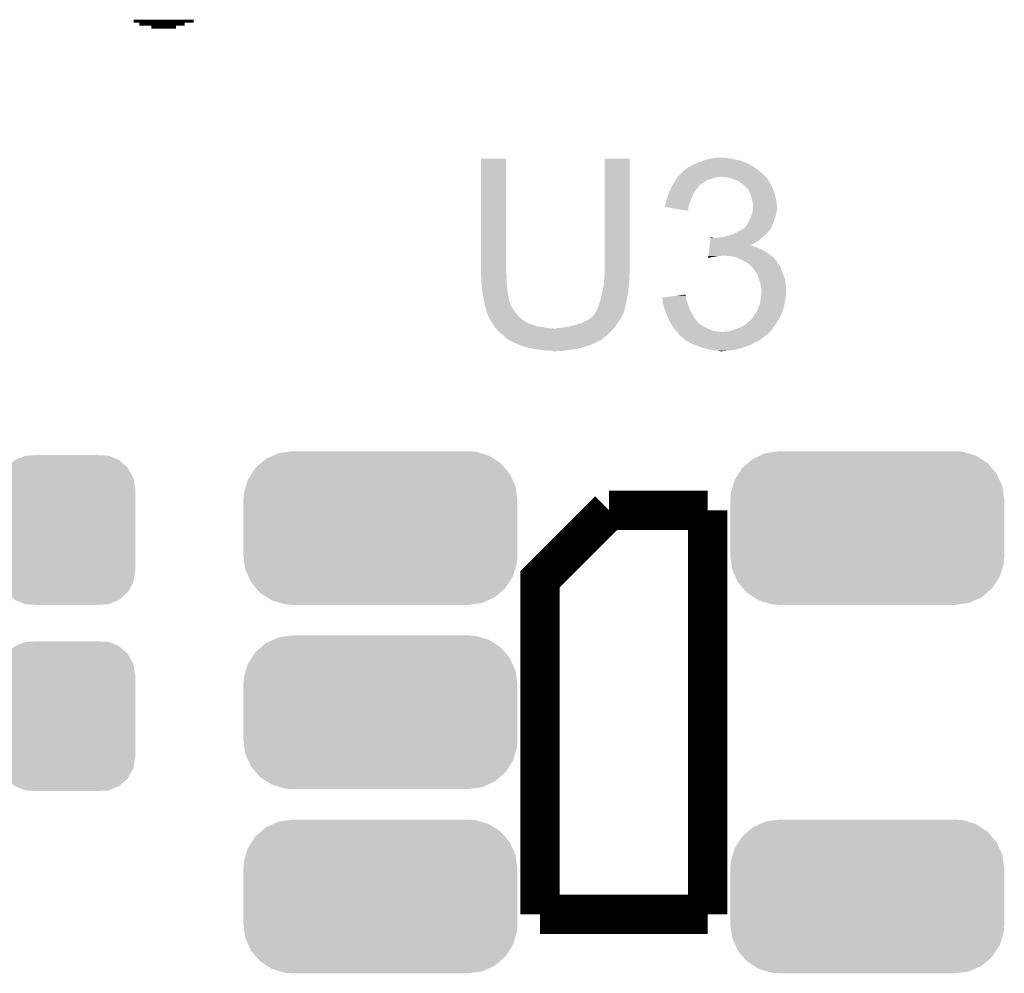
# Model space of a CAD drawing. Extents: x -1.3 to 24.2, y -3.9 to 39.2.
# Tile 8 of 31: x 8.3 to 13.4, y 6.2 to 11.1. Entities that reach past the tile are written whole.
import ezdxf

# ---------------------------------------------------------------- set-up
doc = ezdxf.new("R2010")
doc.units = 0
doc.layers.get('0').update_dxf_attribs({"linetype": 'CONTINUOUS'})
doc.layers.add('PIR_4_CLICK_V100_GTO', color=14, linetype='CONTINUOUS')
doc.layers.add('PIR_4_CLICK_V100_GTS', color=12, linetype='CONTINUOUS')

# ---------------------------------------------------------------- blocks, each defined once
blk = doc.blocks.new('CUSTOM_66')
for points in [[(-0.312264, 0.321732), (-0.26893, 0.360448), (0.312592, 0.321732), (0.268592, 0.360448)], [(-0.26893, 0.360448), (-0.267216, 0.361152), (0.268592, 0.360448), (0.26779, 0.361152)], [(-0.267216, 0.361152), (-0.213724, 0.383108), (0.26779, 0.361152), (0.21312, 0.383108)], [(-0.213724, 0.383108), (-0.20803, 0.383392), (0.21312, 0.383108), (0.212412, 0.383392)], [(-0.20803, 0.383392), (-0.154122, 0.38608), (0.212412, 0.383392), (0.154132, 0.38608)], [(-0.341452, 0.269636), (-0.313432, 0.320688), (0.341702, 0.269636), (0.313176, 0.320688)], [(-0.313432, 0.320688), (-0.312264, 0.321732), (0.313176, 0.320688), (0.312592, 0.321732)], [(-0.35179, 0.21082), (-0.342144, 0.268372), (0.35179, 0.21082), (0.34192, 0.268372)], [(-0.342144, 0.268372), (-0.341452, 0.269636), (0.34192, 0.268372), (0.341702, 0.269636)], [(-0.35179, 0.20955), (-0.35179, 0.21082), (0.35179, 0.20955), (0.35179, 0.21082)], [(-0.35179, -0.20955), (-0.35179, 0.20955), (0.35179, -0.20955), (0.35179, 0.20955)], [(-0.35179, -0.21082), (-0.35179, -0.20955), (0.35179, -0.21082), (0.35179, -0.20955)], [(-0.34192, -0.268358), (-0.35179, -0.21082), (0.342148, -0.268358), (0.35179, -0.21082)], [(-0.341702, -0.269636), (-0.34192, -0.268358), (0.341446, -0.269636), (0.342148, -0.268358)], [(-0.313184, -0.320676), (-0.341702, -0.269636), (0.31344, -0.320676), (0.341446, -0.269636)], [(-0.312594, -0.321732), (-0.313184, -0.320676), (0.312258, -0.321732), (0.31344, -0.320676)], [(-0.268602, -0.36044), (-0.312594, -0.321732), (0.26894, -0.36044), (0.312258, -0.321732)], [(-0.267792, -0.361154), (-0.268602, -0.36044), (0.2672, -0.361154), (0.26894, -0.36044)], [(-0.213136, -0.383104), (-0.267792, -0.361154), (0.213734, -0.383104), (0.2672, -0.361154)], [(-0.212414, -0.383394), (-0.213136, -0.383104), (0.207926, -0.383394), (0.213734, -0.383104)], [(-0.154122, -0.38608), (-0.212414, -0.383394), (0.154132, -0.38608), (0.207926, -0.383394)]]:
    blk.add_solid(points)
blk = doc.blocks.new('CUSTOM_67')
for points in [[(-0.616066, 0.33428), (-0.590146, 0.356616), (0.61995, 0.33428), (0.585486, 0.356616)], [(-0.590146, 0.356616), (-0.553992, 0.373056), (0.585486, 0.356616), (0.560116, 0.373056)], [(-0.553992, 0.373056), (-0.52524, 0.38613), (0.560116, 0.373056), (0.516388, 0.38613)], [(-0.52524, 0.38613), (-0.47393, 0.39348), (0.516388, 0.38613), (0.491802, 0.39348)], [(-0.47393, 0.39348), (-0.45466, 0.39624), (0.491802, 0.39348), (0.45466, 0.39624)], [(-0.663476, 0.280266), (-0.64416, 0.31007), (0.666496, 0.280266), (0.640814, 0.31007)], [(-0.64416, 0.31007), (-0.616066, 0.33428), (0.640814, 0.31007), (0.61995, 0.33428)], [(-0.682936, 0.250236), (-0.663476, 0.280266), (0.680152, 0.250236), (0.666496, 0.280266)], [(-0.70336, 0.181922), (-0.693364, 0.21536), (0.7008, 0.181922), (0.69601, 0.21536)], [(-0.693364, 0.21536), (-0.682936, 0.250236), (0.69601, 0.21536), (0.680152, 0.250236)], [(-0.70612, 0.14478), (-0.70336, 0.181922), (0.70612, 0.14478), (0.7008, 0.181922)], [(-0.70612, -0.14478), (-0.70612, 0.14478), (0.70612, -0.14478), (0.70612, 0.14478)], [(-0.700798, -0.181922), (-0.70612, -0.14478), (0.70336, -0.181922), (0.70612, -0.14478)], [(-0.69601, -0.21536), (-0.700798, -0.181922), (0.693362, -0.21536), (0.70336, -0.181922)], [(-0.68015, -0.250236), (-0.69601, -0.21536), (0.682936, -0.250236), (0.693362, -0.21536)], [(-0.666496, -0.280266), (-0.68015, -0.250236), (0.663474, -0.280266), (0.682936, -0.250236)], [(-0.640812, -0.31007), (-0.666496, -0.280266), (0.64416, -0.31007), (0.663474, -0.280266)], [(-0.61995, -0.33428), (-0.640812, -0.31007), (0.616064, -0.33428), (0.64416, -0.31007)], [(-0.585484, -0.356616), (-0.61995, -0.33428), (0.590146, -0.356616), (0.616064, -0.33428)], [(-0.560116, -0.373056), (-0.585484, -0.356616), (0.55399, -0.373056), (0.590146, -0.356616)], [(-0.516386, -0.38613), (-0.560116, -0.373056), (0.52524, -0.38613), (0.55399, -0.373056)], [(-0.491802, -0.39348), (-0.516386, -0.38613), (0.473928, -0.39348), (0.52524, -0.38613)], [(-0.45466, -0.39624), (-0.491802, -0.39348), (0.45466, -0.39624), (0.473928, -0.39348)]]:
    blk.add_solid(points)

msp = doc.modelspace()

# ---------------------------------------------------------------- linework, layer by layer
at = {"layer": 'PIR_4_CLICK_V100_GTO'}
for points, const_width in [([(8.9027, 11.08202), (9.21258, 11.08202)], 0.01524), ([(8.93318, 11.06678), (9.16686, 11.06678)], 0.01524), ([(8.99414, 11.05154), (9.12114, 11.05154)], 0.01524), ([(10.9982, 6.477), (10.9982, 8.2042), (11.3538, 8.5598)], 0.2032), ([(11.3538, 8.5598), (11.8618, 8.5598)], 0.2032), ([(11.8618, 6.477), (11.8618, 8.5598)], 0.2032), ([(10.9982, 6.477), (11.8618, 6.477)], 0.2032)]:
    msp.add_lwpolyline(points, dxfattribs=dict(at, const_width=const_width))
for points in [[(10.6934, 9.789158), (10.693422, 10.373336), (10.82294, 9.789158), (10.82294, 10.373336)], [(10.693422, 10.373336), (10.693424, 10.37336), (10.82294, 10.373336), (10.693424, 10.37336)], [(11.33094, 9.80948), (11.330962, 10.373336), (11.46048, 9.80948), (11.46048, 10.373336)], [(11.330962, 10.373336), (11.330964, 10.37336), (11.46048, 10.373336), (11.330964, 10.37336)], [(11.793218, 10.34542), (11.82116, 10.35558), (12.07388, 10.34542), (12.048484, 10.35558)], [(11.82116, 10.35558), (11.840966, 10.363198), (12.048484, 10.35558), (12.029442, 10.363198)], [(11.840966, 10.363198), (11.854182, 10.36828), (12.029442, 10.363198), (12.00404, 10.36828)], [(11.854182, 10.36828), (11.87958, 10.37336), (12.00404, 10.36828), (11.981178, 10.37336)], [(11.87958, 10.37336), (11.89228, 10.3759), (11.981178, 10.37336), (11.9634, 10.3759)], [(11.89228, 10.3759), (11.912602, 10.37844), (11.9634, 10.3759), (11.94562, 10.37844)], [(11.717022, 10.289542), (11.73226, 10.30478), (12.15136, 10.289542), (12.13358, 10.30478)], [(11.73226, 10.30478), (11.742424, 10.314942), (12.13358, 10.30478), (12.121386, 10.314942)], [(11.742424, 10.314942), (11.747494, 10.31748), (12.121386, 10.314942), (12.11834, 10.31748)], [(11.747494, 10.31748), (11.747498, 10.317482), (12.11834, 10.31748), (12.118338, 10.317482)], [(11.747498, 10.317482), (11.75258, 10.32256), (12.118338, 10.317482), (12.11072, 10.32256)], [(11.75258, 10.32256), (11.760202, 10.32764), (12.11072, 10.32256), (12.1031, 10.32764)], [(11.760202, 10.32764), (11.780514, 10.337798), (12.1031, 10.32764), (12.090402, 10.337798)], [(11.780514, 10.337798), (11.780518, 10.3378), (12.090402, 10.337798), (12.090398, 10.3378)], [(11.780518, 10.3378), (11.78475, 10.34034), (12.090398, 10.3378), (12.082784, 10.34034)], [(11.78475, 10.34034), (11.788978, 10.342876), (12.082784, 10.34034), (12.080238, 10.342876)], [(11.788978, 10.342876), (11.793218, 10.34542), (12.080238, 10.342876), (12.07388, 10.34542)], [(11.688654, 10.2489), (11.691618, 10.25398), (11.83894, 10.2489), (11.84605, 10.25398)], [(11.691618, 10.25398), (11.696696, 10.261598), (11.84605, 10.25398), (11.856716, 10.261598)], [(11.696696, 10.261598), (11.700084, 10.26668), (11.856716, 10.261598), (11.877038, 10.26668)], [(11.700084, 10.26668), (11.705164, 10.274298), (11.877038, 10.26668), (11.894818, 10.274298)], [(11.705164, 10.274298), (11.706858, 10.27684), (11.894818, 10.274298), (11.9126, 10.27684)], [(11.706858, 10.27684), (11.708552, 10.27938), (11.9126, 10.27684), (11.925298, 10.27938)], [(11.708552, 10.27938), (11.711942, 10.284462), (12.161522, 10.27938), (12.15644, 10.284462)], [(11.711942, 10.284462), (11.717022, 10.289542), (12.15644, 10.284462), (12.15136, 10.289542)], [(11.960858, 10.27684), (11.935462, 10.27938), (12.164062, 10.27684), (12.161522, 10.27938)], [(11.983718, 10.27176), (11.960858, 10.27684), (12.169142, 10.27176), (12.164062, 10.27684)], [(11.983724, 10.271758), (11.983718, 10.27176), (12.169142, 10.271758), (12.169142, 10.27176)], [(12.00404, 10.26414), (11.983724, 10.271758), (12.173376, 10.26414), (12.169142, 10.271758)], [(12.01928, 10.25906), (12.00404, 10.26414), (12.176198, 10.25906), (12.173376, 10.26414)], [(12.031978, 10.248902), (12.01928, 10.25906), (12.181842, 10.248902), (12.176198, 10.25906)], [(11.66114, 10.193018), (11.665372, 10.203178), (11.788864, 10.193018), (11.79322, 10.203178)], [(11.665372, 10.203178), (11.670662, 10.215878), (11.79322, 10.203178), (11.803378, 10.215878)], [(11.670662, 10.215878), (11.67384, 10.223502), (11.803378, 10.215878), (11.811002, 10.223502)], [(11.67384, 10.223502), (11.675318, 10.226038), (11.811002, 10.223502), (11.813538, 10.226038)], [(11.675318, 10.226038), (11.67976, 10.233654), (11.813538, 10.226038), (11.818616, 10.233654)], [(11.67976, 10.233654), (11.681238, 10.236188), (11.818616, 10.233654), (11.81862, 10.236188)], [(11.681238, 10.236188), (11.688654, 10.2489), (11.81862, 10.236188), (11.83894, 10.2489)], [(12.03198, 10.2489), (12.031978, 10.248902), (12.181844, 10.2489), (12.181842, 10.248902)], [(12.035372, 10.246356), (12.03198, 10.2489), (12.18438, 10.246356), (12.181844, 10.2489)], [(12.04214, 10.24128), (12.035372, 10.246356), (12.186074, 10.24128), (12.18438, 10.246356)], [(12.045954, 10.238738), (12.04214, 10.24128), (12.18692, 10.238738), (12.186074, 10.24128)], [(12.04976, 10.2362), (12.045954, 10.238738), (12.188444, 10.2362), (12.18692, 10.238738)], [(12.059916, 10.226042), (12.04976, 10.2362), (12.19454, 10.226042), (12.188444, 10.2362)], [(12.067538, 10.218418), (12.059916, 10.226042), (12.197082, 10.218418), (12.19454, 10.226042)], [(12.071892, 10.210802), (12.067538, 10.218418), (12.19962, 10.210802), (12.197082, 10.218418)], [(12.0777, 10.200642), (12.071892, 10.210802), (12.203974, 10.200642), (12.19962, 10.210802)], [(12.080968, 10.193018), (12.0777, 10.200642), (12.20724, 10.193018), (12.203974, 10.200642)], [(11.645898, 10.14476), (11.650346, 10.16254), (11.768974, 10.14476), (11.77544, 10.16254)], [(11.650346, 10.16254), (11.650982, 10.16508), (11.77544, 10.16254), (11.776568, 10.16508)], [(11.650982, 10.16508), (11.65837, 10.1854), (11.776568, 10.16508), (11.7856, 10.1854)], [(11.65837, 10.1854), (11.66114, 10.193018), (11.7856, 10.1854), (11.788864, 10.193018)], [(12.08532, 10.182862), (12.080968, 10.193018), (12.20978, 10.182862), (12.20724, 10.193018)], [(12.088224, 10.1727), (12.08532, 10.182862), (12.21232, 10.1727), (12.20978, 10.182862)], [(12.0904, 10.165082), (12.088224, 10.1727), (12.213844, 10.165082), (12.21232, 10.1727)], [(12.09294, 10.14984), (12.0904, 10.165082), (12.216892, 10.14984), (12.213844, 10.165082)], [(11.64082, 10.12446), (11.640822, 10.126984), (11.763582, 10.12446), (11.764004, 10.126984)], [(11.760176, 10.104124), (11.64082, 10.12446), (11.760176, 10.104124), (11.763582, 10.12446)], [(11.640822, 10.126984), (11.64336, 10.132064), (11.764004, 10.126984), (11.764854, 10.132064)], [(11.64336, 10.134598), (11.643362, 10.137142), (11.76528, 10.134598), (11.766204, 10.137142)], [(11.64336, 10.132064), (11.64336, 10.134598), (11.764854, 10.132064), (11.76528, 10.134598)], [(11.643362, 10.137142), (11.645898, 10.14476), (11.766204, 10.137142), (11.768974, 10.14476)], [(12.09345, 10.1473), (12.09294, 10.14984), (12.2174, 10.1473), (12.216892, 10.14984)], [(12.09294, 10.0965), (12.093786, 10.10158), (12.216552, 10.0965), (12.2174, 10.10158)], [(12.09548, 10.137142), (12.09345, 10.1473), (12.21853, 10.137142), (12.2174, 10.1473)], [(12.093786, 10.10158), (12.095478, 10.111738), (12.2174, 10.10158), (12.21994, 10.111738)], [(12.095478, 10.111738), (12.09548, 10.111742), (12.21994, 10.111738), (12.21994, 10.111742)], [(12.09548, 10.124438), (12.09548, 10.137142), (12.21994, 10.124438), (12.21853, 10.137142)], [(12.09548, 10.111742), (12.09548, 10.124438), (12.21994, 10.111742), (12.21994, 10.124438)], [(12.065002, 10.033002), (12.082778, 10.06856), (12.196444, 10.033002), (12.20978, 10.06856)], [(12.082778, 10.06856), (12.08532, 10.073642), (12.20978, 10.06856), (12.211232, 10.073642)], [(12.08532, 10.073642), (12.089552, 10.086338), (12.211232, 10.073642), (12.21486, 10.086338)], [(12.089552, 10.086338), (12.09294, 10.0965), (12.21486, 10.086338), (12.216552, 10.0965)], [(12.00912, 9.99236), (12.024358, 9.999978), (12.171042, 9.99236), (12.17676, 9.999978)], [(12.024358, 9.999978), (12.034524, 10.00506), (12.17676, 9.999978), (12.181838, 10.00506)], [(12.034524, 10.00506), (12.037066, 10.005064), (12.181838, 10.00506), (12.18184, 10.005064)], [(12.037066, 10.005064), (12.040872, 10.007602), (12.18184, 10.005064), (12.184378, 10.007602)], [(12.040872, 10.007602), (12.044682, 10.010142), (12.184378, 10.007602), (12.185648, 10.010142)], [(12.044682, 10.010142), (12.054842, 10.020302), (12.185648, 10.010142), (12.190728, 10.020302)], [(12.054842, 10.020302), (12.060936, 10.02792), (12.190728, 10.020302), (12.19454, 10.02792)], [(12.060936, 10.02792), (12.065002, 10.033002), (12.19454, 10.02792), (12.196444, 10.033002)], [(11.87373, 9.93902), (11.875244, 9.95172), (12.108178, 9.93902), (12.125962, 9.95172)], [(11.875244, 9.95172), (11.876758, 9.96442), (12.125962, 9.95172), (12.140776, 9.96442)], [(11.876758, 9.96442), (11.87706, 9.966958), (11.889744, 9.96442), (11.884664, 9.966958)], [(11.87706, 9.966958), (11.877062, 9.96696), (11.884664, 9.966958), (11.877062, 9.96696)], [(11.90752, 9.96442), (11.9253, 9.96696), (12.140776, 9.96442), (12.14374, 9.96696)], [(11.9253, 9.96696), (11.94308, 9.9695), (12.14374, 9.96696), (12.146788, 9.9695)], [(11.94308, 9.9695), (11.963398, 9.97458), (12.146788, 9.9695), (12.152884, 9.97458)], [(11.963398, 9.97458), (11.978638, 9.97966), (12.152884, 9.97458), (12.15898, 9.97966)], [(11.978638, 9.97966), (11.986258, 9.9822), (12.15898, 9.97966), (12.161518, 9.9822)], [(11.986258, 9.9822), (12.003404, 9.98982), (12.161518, 9.9822), (12.169138, 9.98982)], [(12.003404, 9.98982), (12.00912, 9.99236), (12.169138, 9.98982), (12.171042, 9.99236)], [(11.86858, 9.89584), (11.870094, 9.90854), (12.15644, 9.89584), (12.133582, 9.90854)], [(11.870094, 9.90854), (11.871002, 9.91616), (12.133582, 9.90854), (12.11326, 9.91616)], [(11.871002, 9.91616), (11.871608, 9.92124), (12.11326, 9.91616), (12.098022, 9.92124)], [(11.871608, 9.92124), (11.872214, 9.926318), (12.098022, 9.92124), (12.087864, 9.926318)], [(11.872214, 9.92632), (11.87373, 9.93902), (12.08288, 9.92632), (12.108178, 9.93902)], [(11.872214, 9.926318), (11.872214, 9.92632), (12.087864, 9.926318), (12.08288, 9.92632)], [(11.864344, 9.860314), (11.864944, 9.86536), (11.864344, 9.860314), (11.882118, 9.86536)], [(11.864944, 9.86536), (11.865248, 9.8679), (11.882118, 9.86536), (11.8999, 9.8679)], [(11.865248, 9.8679), (11.86555, 9.87044), (11.8999, 9.8679), (11.912598, 9.87044)], [(11.86555, 9.87044), (11.865854, 9.87298), (11.925298, 9.87044), (11.935458, 9.87298)], [(11.865854, 9.87298), (11.867066, 9.88314), (12.189824, 9.87298), (12.17676, 9.88314)], [(11.867066, 9.88314), (11.86858, 9.89584), (12.17676, 9.88314), (12.15644, 9.89584)], [(11.97864, 9.87044), (11.948162, 9.87298), (12.19309, 9.87044), (12.189824, 9.87298)], [(12.004038, 9.86536), (11.97864, 9.87044), (12.19962, 9.86536), (12.19309, 9.87044)], [(12.02944, 9.8552), (12.004038, 9.86536), (12.20865, 9.8552), (12.19962, 9.86536)], [(12.047222, 9.84504), (12.02944, 9.8552), (12.21768, 9.84504), (12.20865, 9.8552)], [(11.33094, 9.786618), (11.33094, 9.80948), (11.46048, 9.786618), (11.46048, 9.80948)], [(12.05231, 9.842496), (12.047222, 9.84504), (12.21994, 9.842496), (12.21768, 9.84504)], [(12.057394, 9.839954), (12.05231, 9.842496), (12.219944, 9.839954), (12.21994, 9.842496)], [(12.062458, 9.837422), (12.057394, 9.839954), (12.221634, 9.837422), (12.219944, 9.839954)], [(12.07516, 9.82726), (12.062458, 9.837422), (12.228408, 9.82726), (12.221634, 9.837422)], [(12.08278, 9.82218), (12.07516, 9.82726), (12.231796, 9.82218), (12.228408, 9.82726)], [(12.085322, 9.81964), (12.08278, 9.82218), (12.233488, 9.81964), (12.231796, 9.82218)], [(12.087544, 9.817102), (12.085322, 9.81964), (12.23518, 9.817102), (12.233488, 9.81964)], [(12.1031, 9.799322), (12.087544, 9.817102), (12.2428, 9.799322), (12.23518, 9.817102)], [(12.103102, 9.79932), (12.1031, 9.799322), (12.2428, 9.79932), (12.2428, 9.799322)], [(12.118338, 9.776464), (12.103102, 9.79932), (12.25042, 9.776464), (12.2428, 9.79932)], [(10.6934, 9.781538), (10.6934, 9.789158), (10.824846, 9.781538), (10.82294, 9.789158)], [(10.693632, 9.778998), (10.6934, 9.781538), (10.82548, 9.778998), (10.824846, 9.781538)], [(10.69594, 9.7536), (10.693632, 9.778998), (10.82548, 9.7536), (10.82548, 9.778998)], [(10.69594, 9.73836), (10.69594, 9.7536), (10.82548, 9.73836), (10.82548, 9.7536)], [(11.32789, 9.740898), (11.3284, 9.74598), (11.45794, 9.740898), (11.45794, 9.74598)], [(11.3284, 9.74598), (11.330728, 9.773918), (11.45794, 9.74598), (11.45794, 9.773918)], [(11.330728, 9.773918), (11.33094, 9.776458), (11.45794, 9.773918), (11.458448, 9.776458)], [(11.33094, 9.776458), (11.33094, 9.786618), (11.458448, 9.776458), (11.46048, 9.786618)], [(12.11834, 9.77646), (12.118338, 9.776464), (12.25042, 9.77646), (12.25042, 9.776464)], [(12.126808, 9.751058), (12.11834, 9.77646), (12.26058, 9.751058), (12.25042, 9.77646)], [(12.133578, 9.730742), (12.126808, 9.751058), (12.263966, 9.730742), (12.26058, 9.751058)], [(10.69594, 9.728202), (10.69594, 9.73836), (10.826328, 9.728202), (10.82548, 9.73836)], [(10.698198, 9.70788), (10.69594, 9.728202), (10.82802, 9.70788), (10.826328, 9.728202)], [(10.69848, 9.70534), (10.698198, 9.70788), (10.828444, 9.70534), (10.82802, 9.70788)], [(10.70356, 9.664702), (10.69848, 9.70534), (10.835218, 9.664702), (10.828444, 9.70534)], [(11.319086, 9.687558), (11.32078, 9.69518), (11.45286, 9.687558), (11.453368, 9.69518)], [(11.32078, 9.69518), (11.32586, 9.720578), (11.453368, 9.69518), (11.45506, 9.720578)], [(11.32586, 9.720578), (11.326368, 9.725662), (11.45506, 9.720578), (11.4554, 9.725662)], [(11.326368, 9.725662), (11.32789, 9.740898), (11.4554, 9.725662), (11.45794, 9.740898)], [(12.135032, 9.720578), (12.133578, 9.730742), (12.26566, 9.720578), (12.263966, 9.730742)], [(12.13612, 9.71296), (12.135032, 9.720578), (12.26566, 9.71296), (12.26566, 9.720578)], [(12.13866, 9.697722), (12.13612, 9.71296), (12.26566, 9.697722), (12.26566, 9.71296)], [(12.13866, 9.682478), (12.13866, 9.697722), (12.26566, 9.682478), (12.26566, 9.697722)], [(10.70864, 9.646922), (10.70356, 9.664702), (10.83818, 9.646922), (10.835218, 9.664702)], [(10.708642, 9.64692), (10.70864, 9.646922), (10.83818, 9.64692), (10.83818, 9.646922)], [(10.710456, 9.634218), (10.708642, 9.64692), (10.840722, 9.634218), (10.83818, 9.64692)], [(11.30554, 9.63168), (11.309894, 9.64692), (11.442192, 9.63168), (11.44524, 9.64692)], [(11.309894, 9.64692), (11.31062, 9.649458), (11.44524, 9.64692), (11.445714, 9.649458)], [(11.31062, 9.649458), (11.319086, 9.687558), (11.445714, 9.649458), (11.45286, 9.687558)], [(11.628122, 9.657056), (11.668092, 9.662158), (11.751742, 9.657056), (11.750042, 9.662158)], [(11.628404, 9.654536), (11.628122, 9.657056), (11.75258, 9.654536), (11.751742, 9.657056)], [(11.62925, 9.646918), (11.628404, 9.654536), (11.75258, 9.646918), (11.75258, 9.654536)], [(11.630378, 9.636762), (11.62925, 9.646918), (11.75512, 9.636762), (11.75258, 9.646918)], [(11.668092, 9.662158), (11.707874, 9.667236), (11.750042, 9.662158), (11.75004, 9.667236)], [(11.707874, 9.667236), (11.727756, 9.669774), (11.75004, 9.667236), (11.747506, 9.669774)], [(11.727756, 9.669774), (11.7475, 9.672294), (11.747506, 9.669774), (11.7475, 9.672294)], [(12.1315, 9.6266), (12.13612, 9.651998), (12.25804, 9.6266), (12.263118, 9.651998)], [(12.13612, 9.651998), (12.137178, 9.664698), (12.263118, 9.651998), (12.26566, 9.664698)], [(12.137178, 9.664698), (12.13866, 9.682478), (12.26566, 9.664698), (12.26566, 9.682478)], [(10.71118, 9.62914), (10.710456, 9.634218), (10.842754, 9.62914), (10.840722, 9.634218)], [(10.712452, 9.621516), (10.71118, 9.62914), (10.8458, 9.621516), (10.842754, 9.62914)], [(10.712876, 9.618974), (10.712452, 9.621516), (10.845804, 9.618974), (10.8458, 9.621516)], [(10.71372, 9.613902), (10.712876, 9.618974), (10.849186, 9.613902), (10.845804, 9.618974)], [(10.714738, 9.611358), (10.71372, 9.613902), (10.85088, 9.611358), (10.849186, 9.613902)], [(10.718798, 9.601202), (10.714738, 9.611358), (10.85596, 9.601202), (10.85088, 9.611358)], [(10.72134, 9.588502), (10.718798, 9.601202), (10.86612, 9.588502), (10.85596, 9.601202)], [(11.2903, 9.591038), (11.297412, 9.60882), (11.432536, 9.591038), (11.43762, 9.60882)], [(11.297412, 9.60882), (11.30046, 9.616438), (11.43762, 9.60882), (11.439142, 9.616438)], [(11.30046, 9.616438), (11.30554, 9.63168), (11.439142, 9.616438), (11.442192, 9.63168)], [(11.63066, 9.634222), (11.630378, 9.636762), (11.755968, 9.634222), (11.75512, 9.636762)], [(11.635176, 9.6139), (11.63066, 9.634222), (11.76274, 9.6139), (11.755968, 9.634222)], [(11.63574, 9.611362), (11.635176, 9.6139), (11.763756, 9.611362), (11.76274, 9.6139)], [(11.643362, 9.588498), (11.63574, 9.611362), (11.7729, 9.588498), (11.763756, 9.611362)], [(12.11072, 9.578342), (12.12088, 9.59866), (12.246066, 9.578342), (12.251872, 9.59866)], [(12.12088, 9.59866), (12.125958, 9.611358), (12.251872, 9.59866), (12.2555, 9.611358)], [(12.125958, 9.611358), (12.13104, 9.624062), (12.2555, 9.611358), (12.257616, 9.624062)], [(12.13104, 9.624062), (12.1315, 9.6266), (12.257616, 9.624062), (12.25804, 9.6266)], [(10.721342, 9.5885), (10.72134, 9.588502), (10.86612, 9.5885), (10.86612, 9.588502)], [(10.72642, 9.573262), (10.721342, 9.5885), (10.87628, 9.573262), (10.86612, 9.5885)], [(10.726422, 9.57326), (10.72642, 9.573262), (10.87628, 9.57326), (10.87628, 9.573262)], [(10.728958, 9.568184), (10.726422, 9.57326), (10.88051, 9.568184), (10.87628, 9.57326)], [(10.72896, 9.563102), (10.728958, 9.568184), (10.884744, 9.563102), (10.88051, 9.568184)], [(10.731926, 9.558018), (10.72896, 9.563102), (10.88898, 9.558018), (10.884744, 9.563102)], [(10.740814, 9.54278), (10.731926, 9.558018), (10.906762, 9.54278), (10.88898, 9.558018)], [(10.74674, 9.53262), (10.740814, 9.54278), (10.923018, 9.53262), (10.906762, 9.54278)], [(11.242042, 9.540242), (11.249662, 9.545322), (11.408408, 9.540242), (11.412218, 9.545322)], [(11.249662, 9.545322), (11.25728, 9.5504), (11.412218, 9.545322), (11.414756, 9.5504)], [(11.25728, 9.5504), (11.26998, 9.56056), (11.414756, 9.5504), (11.419838, 9.56056)], [(11.26998, 9.56056), (11.272522, 9.563104), (11.419838, 9.56056), (11.42111, 9.563104)], [(11.272522, 9.563104), (11.275062, 9.568178), (11.42111, 9.563104), (11.423648, 9.568178)], [(11.275062, 9.568178), (11.277596, 9.570716), (11.423648, 9.568178), (11.424918, 9.570716)], [(11.277596, 9.570716), (11.280138, 9.57326), (11.424918, 9.570716), (11.427456, 9.57326)], [(11.280138, 9.57326), (11.280142, 9.573264), (11.427456, 9.57326), (11.427456, 9.573264)], [(11.280142, 9.573264), (11.285222, 9.583422), (11.427456, 9.573264), (11.43036, 9.583422)], [(11.285222, 9.583422), (11.2903, 9.591038), (11.43036, 9.583422), (11.432536, 9.591038)], [(11.64844, 9.573262), (11.643362, 9.588498), (11.781366, 9.573262), (11.7729, 9.588498)], [(11.651958, 9.56564), (11.64844, 9.573262), (11.7856, 9.56564), (11.781366, 9.573262)], [(11.662508, 9.54278), (11.651958, 9.56564), (11.80084, 9.54278), (11.7856, 9.56564)], [(11.66368, 9.54024), (11.662508, 9.54278), (11.802748, 9.54024), (11.80084, 9.54278)], [(12.08024, 9.5377), (12.085322, 9.542782), (12.224382, 9.5377), (12.22756, 9.542782)], [(12.085322, 9.542782), (12.090402, 9.547862), (12.22756, 9.542782), (12.2301, 9.547862)], [(12.090402, 9.547862), (12.096494, 9.55802), (12.2301, 9.547862), (12.23518, 9.55802)], [(12.096494, 9.55802), (12.098018, 9.56056), (12.23518, 9.55802), (12.23663, 9.56056)], [(12.098018, 9.56056), (12.108902, 9.575798), (12.23663, 9.56056), (12.24534, 9.575798)], [(12.108902, 9.575798), (12.11072, 9.578342), (12.24534, 9.575798), (12.246066, 9.578342)], [(10.748358, 9.53008), (10.74674, 9.53262), (10.927082, 9.53008), (10.923018, 9.53262)], [(10.748362, 9.530074), (10.748358, 9.53008), (10.929626, 9.530074), (10.927082, 9.53008)], [(10.75159, 9.525), (10.748362, 9.530074), (10.934704, 9.525), (10.929626, 9.530074)], [(10.754824, 9.519918), (10.75159, 9.525), (10.9474, 9.519918), (10.934704, 9.525)], [(10.758056, 9.51484), (10.754824, 9.519918), (10.96518, 9.51484), (10.9474, 9.519918)], [(10.762906, 9.50722), (10.758056, 9.51484), (10.985502, 9.50722), (10.96518, 9.51484)], [(10.76452, 9.504682), (10.762906, 9.50722), (11.010882, 9.504682), (10.985502, 9.50722)], [(10.764522, 9.50468), (10.76452, 9.504682), (11.0109, 9.50468), (11.010882, 9.504682)], [(10.769038, 9.4996), (10.764522, 9.50468), (11.0363, 9.4996), (11.0109, 9.50468)], [(10.771296, 9.49706), (10.769038, 9.4996), (11.066778, 9.49706), (11.0363, 9.4996)], [(10.78484, 9.48182), (10.771296, 9.49706), (11.363676, 9.48182), (11.377224, 9.49706)], [(11.066778, 9.49706), (11.082022, 9.497062), (11.377224, 9.49706), (11.377226, 9.497062)], [(11.082022, 9.497062), (11.089644, 9.4996), (11.377226, 9.497062), (11.379482, 9.4996)], [(11.102342, 9.4996), (11.11503, 9.502138), (11.379482, 9.4996), (11.381738, 9.502138)], [(11.11503, 9.502138), (11.11504, 9.50214), (11.381738, 9.502138), (11.381738, 9.50214)], [(11.11504, 9.50214), (11.14552, 9.50722), (11.381738, 9.50214), (11.385126, 9.50722)], [(11.14552, 9.50722), (11.178538, 9.51484), (11.385126, 9.50722), (11.390206, 9.51484)], [(11.178538, 9.51484), (11.21156, 9.525), (11.390206, 9.51484), (11.39698, 9.525)], [(11.21156, 9.525), (11.242042, 9.540242), (11.39698, 9.525), (11.408408, 9.540242)], [(11.6713, 9.525002), (11.66368, 9.54024), (11.814184, 9.525002), (11.802748, 9.54024)], [(11.672996, 9.52246), (11.6713, 9.525002), (11.81609, 9.52246), (11.814184, 9.525002)], [(11.672998, 9.522456), (11.672996, 9.52246), (11.818626, 9.522456), (11.81609, 9.52246)], [(11.676382, 9.51738), (11.672998, 9.522456), (11.82624, 9.51738), (11.818626, 9.522456)], [(11.681462, 9.50976), (11.676382, 9.51738), (11.836402, 9.50976), (11.82624, 9.51738)], [(11.689078, 9.497062), (11.681462, 9.50976), (11.861798, 9.497062), (11.836402, 9.50976)], [(11.69162, 9.49452), (11.689078, 9.497062), (11.866882, 9.49452), (11.861798, 9.497062)], [(11.696698, 9.48944), (11.69162, 9.49452), (11.882122, 9.48944), (11.866882, 9.49452)], [(11.98626, 9.4869), (12.00912, 9.49452), (12.189458, 9.4869), (12.194902, 9.49452)], [(12.00912, 9.49452), (12.034522, 9.50468), (12.194902, 9.49452), (12.202158, 9.50468)], [(12.034522, 9.50468), (12.057378, 9.517382), (12.202158, 9.50468), (12.21123, 9.517382)], [(12.057378, 9.517382), (12.063094, 9.522462), (12.21123, 9.517382), (12.21486, 9.522462)], [(12.063094, 9.522462), (12.08024, 9.5377), (12.21486, 9.522462), (12.224382, 9.5377)], [(10.787744, 9.47928), (10.78484, 9.48182), (11.36142, 9.47928), (11.363676, 9.48182)], [(10.813866, 9.456422), (10.787744, 9.47928), (11.336022, 9.456422), (11.36142, 9.47928)], [(10.825478, 9.44626), (10.813866, 9.456422), (11.322472, 9.44626), (11.336022, 9.456422)], [(10.840718, 9.436102), (10.825478, 9.44626), (11.308926, 9.436102), (11.322472, 9.44626)], [(11.698604, 9.4869), (11.696698, 9.48944), (11.889742, 9.4869), (11.882122, 9.48944)], [(11.702416, 9.48182), (11.698604, 9.4869), (11.912602, 9.48182), (11.889742, 9.4869)], [(11.70432, 9.479282), (11.702416, 9.48182), (11.93798, 9.479282), (11.912602, 9.48182)], [(11.704322, 9.47928), (11.70432, 9.479282), (11.937998, 9.47928), (11.93798, 9.479282)], [(11.711938, 9.471658), (11.704322, 9.47928), (12.174218, 9.471658), (12.18184, 9.47928)], [(11.714478, 9.466584), (11.711938, 9.471658), (12.169144, 9.466584), (12.174218, 9.471658)], [(11.714482, 9.46658), (11.714478, 9.466584), (12.16914, 9.46658), (12.169144, 9.466584)], [(11.719564, 9.461498), (11.714482, 9.46658), (12.161518, 9.461498), (12.16914, 9.46658)], [(11.724642, 9.45642), (11.719564, 9.461498), (12.156438, 9.45642), (12.161518, 9.461498)], [(11.724642, 9.456418), (11.724642, 9.45642), (12.156434, 9.456418), (12.156438, 9.45642)], [(11.73988, 9.44372), (11.724642, 9.456418), (12.139506, 9.44372), (12.156434, 9.456418)], [(11.74344, 9.441178), (11.73988, 9.44372), (12.136118, 9.441178), (12.139506, 9.44372)], [(11.754104, 9.43356), (11.74344, 9.441178), (12.12342, 9.43356), (12.136118, 9.441178)], [(11.937998, 9.47928), (11.945622, 9.479282), (12.18184, 9.47928), (12.181842, 9.479282)], [(11.945622, 9.479282), (11.953244, 9.48182), (12.181842, 9.479282), (12.18438, 9.48182)], [(11.968484, 9.48182), (11.986252, 9.486898), (12.18438, 9.48182), (12.189458, 9.486898)], [(11.986252, 9.486898), (11.98626, 9.4869), (12.189458, 9.486898), (12.189458, 9.4869)], [(10.845802, 9.43356), (10.840718, 9.436102), (11.305538, 9.43356), (11.308926, 9.436102)], [(10.845814, 9.433554), (10.845802, 9.43356), (11.302994, 9.433554), (11.305538, 9.43356)], [(10.850876, 9.431022), (10.845814, 9.433554), (11.300458, 9.431022), (11.302994, 9.433554)], [(10.85088, 9.43102), (10.850876, 9.431022), (11.300456, 9.43102), (11.300458, 9.431022)], [(10.850884, 9.431016), (10.85088, 9.43102), (11.297914, 9.431016), (11.300456, 9.43102)], [(10.853422, 9.428482), (10.850884, 9.431016), (11.294112, 9.428482), (11.297914, 9.431016)], [(10.859354, 9.42594), (10.853422, 9.428482), (11.290298, 9.42594), (11.294112, 9.428482)], [(10.87121, 9.420858), (10.859354, 9.42594), (11.280138, 9.420858), (11.290298, 9.42594)], [(10.877132, 9.41832), (10.87121, 9.420858), (11.269978, 9.41832), (11.280138, 9.420858)], [(10.888982, 9.41324), (10.877132, 9.41832), (11.259818, 9.41324), (11.269978, 9.41832)], [(10.919466, 9.40308), (10.888982, 9.41324), (11.22934, 9.40308), (11.259818, 9.41324)], [(10.92708, 9.400542), (10.919466, 9.40308), (11.220456, 9.400542), (11.22934, 9.40308)], [(10.96518, 9.39292), (10.92708, 9.400542), (11.193778, 9.39292), (11.220456, 9.400542)], [(10.98169, 9.39038), (10.96518, 9.39292), (11.17346, 9.39038), (11.193778, 9.39292)], [(10.9982, 9.38784), (10.98169, 9.39038), (11.1506, 9.38784), (11.17346, 9.39038)], [(11.757658, 9.43102), (11.754104, 9.43356), (12.11834, 9.43102), (12.12342, 9.43356)], [(11.775438, 9.42086), (11.757658, 9.43102), (12.09802, 9.42086), (12.11834, 9.43102)], [(11.793222, 9.41324), (11.775438, 9.42086), (12.08278, 9.41324), (12.09802, 9.42086)], [(11.807452, 9.408158), (11.793222, 9.41324), (12.072618, 9.408158), (12.08278, 9.41324)], [(11.82167, 9.40308), (11.807452, 9.408158), (12.05484, 9.40308), (12.072618, 9.408158)], [(11.82878, 9.40054), (11.82167, 9.40308), (12.048066, 9.40054), (12.05484, 9.40308)], [(11.84529, 9.39546), (11.82878, 9.40054), (12.034518, 9.39546), (12.048066, 9.40054)], [(11.861798, 9.39038), (11.84529, 9.39546), (12.01166, 9.39038), (12.034518, 9.39546)], [(11.89228, 9.3853), (11.861798, 9.39038), (11.98626, 9.3853), (12.01166, 9.39038)], [(11.01598, 9.3853), (10.9982, 9.38784), (11.13917, 9.3853), (11.1506, 9.38784)], [(11.031218, 9.38276), (11.01598, 9.3853), (11.12774, 9.38276), (11.13917, 9.3853)], [(11.066778, 9.38022), (11.056618, 9.38276), (11.079482, 9.38022), (11.12774, 9.38276)], [(11.904978, 9.38276), (11.89228, 9.3853), (11.9634, 9.38276), (11.98626, 9.3853)], [(11.925298, 9.38022), (11.915138, 9.38276), (11.938002, 9.38022), (11.9634, 9.38276)]]:
    msp.add_solid(points, dxfattribs=at)

# ---------------------------------------------------------------- block references
at = {"layer": 'PIR_4_CLICK_V100_GTS'}
for name, p in [('CUSTOM_66', (8.5598, 8.4582)), ('CUSTOM_67', (10.17524, 8.46836)), ('CUSTOM_67', (12.68476, 8.46836)), ('CUSTOM_66', (8.5598, 7.49808)), ('CUSTOM_67', (10.17524, 7.5184)), ('CUSTOM_67', (10.17524, 6.56844)), ('CUSTOM_67', (12.68476, 6.56844))]:
    msp.add_blockref(name, p, dxfattribs=at)

doc.saveas('drawing.dxf')
